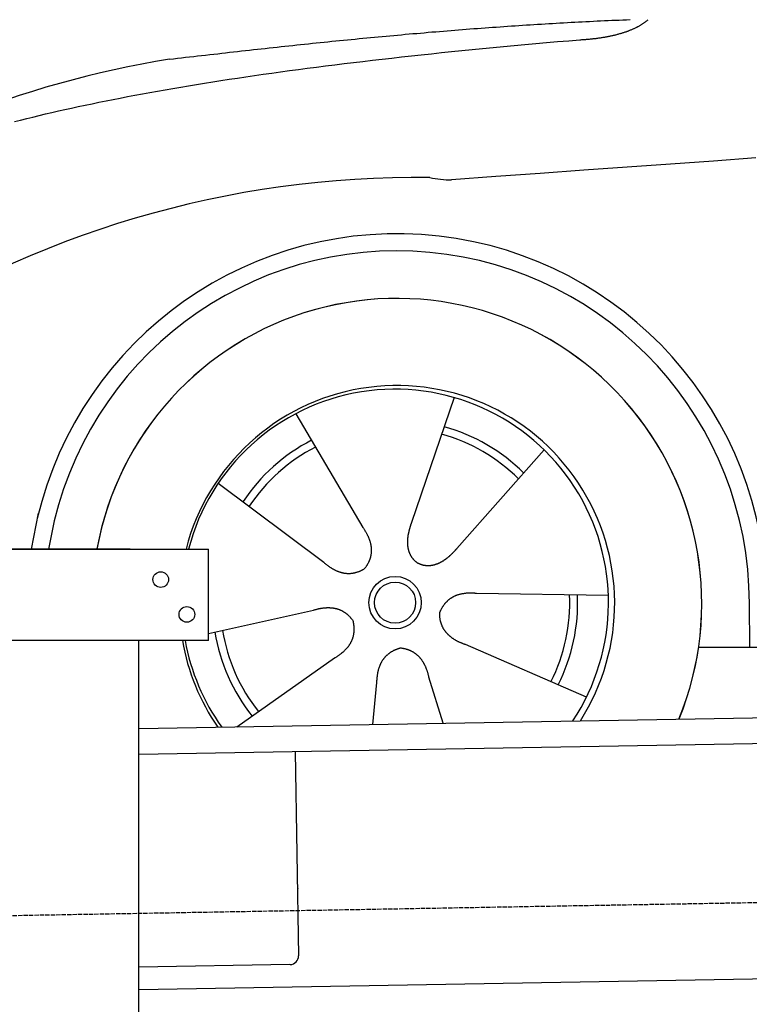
# Model space of a CAD drawing. Extents: x 1073 to 6773, y 6091 to 11516.
# Tile 42 of 65: x 1596 to 2434, y 9815 to 10946. Entities that reach past the tile are written whole.
import ezdxf

# ---------------------------------------------------------------- set-up
doc = ezdxf.new("R2010")
doc.units = 0
doc.linetypes.add('GEN3', pattern=[6.25, 5, -1.25])
doc.layers.get('0').update_dxf_attribs({"linetype": 'CONTINUOUS'})
for name, color, linetype in [('3', 6, 'GEN3'), ('BREAKTHROUGH', 1, 'CONTINUOUS'), ('CAR', 10, 'CONTINUOUS')]:
    doc.layers.add(name, color=color, linetype=linetype)

msp = doc.modelspace()

# ---------------------------------------------------------------- linework, layer by layer
for p, q in [((1072.8, 10338), (1812.8, 10338)), ((1722.8, 10338), (1482.8, 10338)), ((1722.8, 10338), (1732.8, 10338)), ((1732.8, 10338), (1812.8, 10338)), ((1812.8, 10233), (1812.8, 10338)), ((1812.8, 10233), (1072.8, 10233)), ((1732.8, 8013), (1732.8, 10233)), ((1732.8, 10132.1), (4384.6, 10178.4)), ((4381.6, 10148.3), (1732.8, 10102.1)), ((1912, 10105.2), (1916.1, 9871.2)), ((4146.4, 9874.2), (1732.8, 9832)), ((1906.2, 9861.1), (1732.8, 9858))]:
    msp.add_line(p, q)
for centre in [(1757.8, 10303), (1787.8, 10263)]:
    msp.add_circle(centre, 9)
msp.add_arc((1906.1, 9871.1), 10, 271, 1)
at = {"layer": '3'}
msp.add_line((1175.3, 9910.3), (6230.5, 9998.5), dxfattribs=at)
at = {"layer": 'BREAKTHROUGH'}
msp.add_line((1914.7, 9948.5), (1915.7, 9948), dxfattribs=at)
at = {"layer": 'CAR'}
for p, q in [((2094.7, 10511.9), (2045.7, 10368.6)), ((1912.8, 10493.3), (1989.8, 10362.9)), ((2197.9, 10451.9), (2097.6, 10338.5)), ((1823.9, 10413.7), (1945, 10322.9)), ((1609.5, 10338), (1617.3, 10379.2)), ((1631.5, 10351.2), (1629, 10338)), ((2271.7, 10284.7), (2120.3, 10287)), ((2433.5, 10275.9), (2433.6, 10225.5)), ((1812.8, 10241.1), (1933.2, 10267.9)), ((2246.6, 10168.1), (2107.7, 10228.4)), ((2375.4, 10225.5), (4369.3, 10226.6)), ((1845.2, 10134), (1957.4, 10213)), ((2001.5, 10136.8), (2006, 10184.8)), ((2082, 10138.2), (2065.8, 10190.8))]:
    msp.add_line(p, q, dxfattribs=at)
for points in [[(1768, 10900.2, 0), (1772.6, 10900.8, 0), (1777.2, 10901.3, 0), (1781.8, 10901.8, 0), (1786.4, 10902.4, 0), (1791, 10902.9, 0), (1795.7, 10903.5, 0), (1800.2, 10904, 0), (1804.8, 10904.5, 0), (1809.4, 10905, 0), (1814, 10905.6, 0), (1818.6, 10906.1, 0), (1823.2, 10906.6, 0), (1827.8, 10907.1, 0), (1832.3, 10907.7, 0), (1836.9, 10908.2, 0), (1841.5, 10908.7, 0), (1846, 10909.2, 0), (1850.6, 10909.7, 0), (1855.1, 10910.2, 0), (1859.7, 10910.7, 0), (1864.2, 10911.2, 0), (1868.8, 10911.7, 0), (1873.3, 10912.2, 0), (1877.8, 10912.7, 0), (1882.3, 10913.2, 0), (1886.9, 10913.7, 0), (1891.4, 10914.2, 0), (1895.9, 10914.7, 0), (1900.4, 10915.2, 0), (1904.9, 10915.7, 0), (1909.4, 10916.1, 0), (1913.9, 10916.6, 0), (1918.4, 10917.1, 0), (1922.9, 10917.6, 0), (1927.4, 10918, 0), (1931.9, 10918.5, 0), (1936.4, 10919, 0), (1940.9, 10919.4, 0), (1945.3, 10919.9, 0), (1949.8, 10920.3, 0), (1954.3, 10920.8, 0), (1958.7, 10921.2, 0), (1963.2, 10921.7, 0), (1967.7, 10922.1, 0), (1972.1, 10922.5, 0), (1976.6, 10923, 0), (1981, 10923.4, 0), (1985.5, 10923.9, 0), (1989.9, 10924.3, 0), (1994.3, 10924.7, 0), (1998.8, 10925.1, 0), (2003.2, 10925.5, 0), (2007.6, 10926, 0), (2012, 10926.4, 0), (2016.5, 10926.8, 0), (2020.9, 10927.2, 0), (2025.3, 10927.6, 0), (2029.7, 10928, 0), (2034.1, 10928.4, 0), (2038.5, 10928.8, 0), (2042.9, 10929.2, 0), (2047.3, 10929.6, 0), (2051.7, 10929.9, 0), (2056.1, 10930.3, 0), (2060.4, 10930.7, 0), (2064.8, 10931.1, 0), (2069.2, 10931.5, 0), (2073.6, 10931.8, 0), (2078, 10932.2, 0), (2082.3, 10932.5, 0), (2086.7, 10932.9, 0), (2091.1, 10933.3, 0), (2095.4, 10933.6, 0), (2099.8, 10934, 0), (2104.1, 10934.3, 0), (2108.5, 10934.6, 0), (2112.8, 10935, 0), (2117.2, 10935.3, 0), (2121.5, 10935.6, 0), (2125.8, 10936, 0), (2130.2, 10936.3, 0), (2134.5, 10936.6, 0), (2138.8, 10936.9, 0), (2143.1, 10937.2, 0), (2147.4, 10937.5, 0), (2151.8, 10937.8, 0), (2156.1, 10938.1, 0), (2160.4, 10938.4, 0), (2164.7, 10938.7, 0), (2169, 10939, 0), (2173.3, 10939.3, 0), (2177.6, 10939.6, 0), (2181.9, 10939.8, 0), (2186.2, 10940.1, 0), (2190.5, 10940.4, 0), (2194.8, 10940.6, 0), (2199.1, 10940.9, 0), (2203.3, 10941.2, 0), (2207.6, 10941.4, 0), (2211.9, 10941.7, 0), (2216.2, 10941.9, 0), (2220.4, 10942.1, 0), (2224.7, 10942.4, 0), (2228.9, 10942.6, 0), (2233.2, 10942.8, 0), (2237.5, 10943, 0), (2241.7, 10943.3, 0), (2246, 10943.5, 0), (2250.2, 10943.7, 0), (2254.5, 10943.9, 0), (2258.7, 10944.1, 0), (2262.9, 10944.3, 0), (2267.2, 10944.5, 0), (2271.4, 10944.7, 0), (2275.6, 10944.9, 0), (2279.9, 10945, 0), (2284.1, 10945.2, 0), (2288.3, 10945.4, 0), (2292.5, 10945.5, 0), (2296.8, 10945.7, 0)], [(2238.9, 10922.5, 0), (2240.1, 10922.6, 0), (2241.2, 10922.7, 0), (2242.3, 10922.8, 0), (2243.5, 10922.8, 0), (2244.6, 10922.9, 0), (2245.7, 10923, 0), (2246.8, 10923.1, 0), (2247.9, 10923.2, 0), (2249, 10923.3, 0), (2250.1, 10923.4, 0), (2251.2, 10923.5, 0), (2252.3, 10923.6, 0), (2253.4, 10923.7, 0), (2254.4, 10923.9, 0), (2255.5, 10924, 0), (2256.5, 10924.1, 0), (2257.6, 10924.2, 0), (2258.6, 10924.4, 0), (2259.6, 10924.5, 0), (2260.7, 10924.7, 0), (2261.7, 10924.8, 0), (2262.7, 10924.9, 0), (2263.7, 10925.1, 0), (2264.7, 10925.2, 0), (2265.7, 10925.4, 0), (2266.6, 10925.6, 0), (2267.6, 10925.7, 0), (2268.6, 10925.9, 0), (2269.5, 10926.1, 0), (2270.5, 10926.3, 0), (2271.4, 10926.4, 0), (2272.4, 10926.6, 0), (2273.3, 10926.8, 0), (2274.2, 10927, 0), (2275.1, 10927.2, 0), (2276, 10927.4, 0), (2276.9, 10927.6, 0), (2277.8, 10927.8, 0), (2278.7, 10928, 0), (2279.6, 10928.2, 0), (2280.5, 10928.4, 0), (2281.3, 10928.6, 0), (2282.2, 10928.9, 0), (2283.1, 10929.1, 0), (2283.9, 10929.3, 0), (2284.8, 10929.6, 0), (2285.6, 10929.8, 0), (2286.4, 10930, 0), (2287.2, 10930.3, 0), (2288, 10930.5, 0), (2288.8, 10930.8, 0), (2289.6, 10931, 0), (2290.4, 10931.3, 0), (2291.2, 10931.6, 0), (2292, 10931.8, 0), (2292.8, 10932.1, 0), (2293.5, 10932.4, 0), (2294.3, 10932.6, 0), (2295, 10932.9, 0), (2295.8, 10933.2, 0), (2296.5, 10933.5, 0), (2297.2, 10933.8, 0), (2297.9, 10934.1, 0), (2298.7, 10934.4, 0), (2299.4, 10934.7, 0), (2300.1, 10935, 0), (2300.8, 10935.3, 0), (2301.4, 10935.6, 0), (2302.1, 10935.9, 0), (2302.8, 10936.2, 0), (2303.5, 10936.6, 0), (2304.1, 10936.9, 0), (2304.8, 10937.2, 0), (2305.4, 10937.6, 0), (2306.1, 10937.9, 0), (2306.7, 10938.2, 0), (2307.3, 10938.6, 0), (2307.9, 10938.9, 0), (2308.5, 10939.3, 0), (2309.1, 10939.6, 0), (2309.7, 10940, 0), (2310.3, 10940.4, 0), (2310.9, 10940.7, 0), (2311.5, 10941.1, 0), (2312, 10941.5, 0), (2312.6, 10941.9, 0), (2313.2, 10942.2, 0), (2313.7, 10942.6, 0), (2314.2, 10943, 0), (2314.8, 10943.4, 0), (2315.3, 10943.8, 0), (2315.8, 10944.2, 0), (2316.3, 10944.6, 0), (2316.8, 10945, 0), (2317.3, 10945.4, 0)], [(1590.1, 10828.6, 0), (1597, 10830.4, 0), (1604, 10832.2, 0), (1611.1, 10833.9, 0), (1618.3, 10835.6, 0), (1625.6, 10837.4, 0), (1632.9, 10839.1, 0), (1640.4, 10840.8, 0), (1647.9, 10842.5, 0), (1655.5, 10844.2, 0), (1663.2, 10845.9, 0), (1671, 10847.5, 0), (1678.9, 10849.2, 0), (1686.9, 10850.8, 0), (1695, 10852.5, 0), (1703.2, 10854.1, 0), (1711.4, 10855.7, 0), (1719.8, 10857.3, 0), (1728.2, 10858.9, 0), (1736.7, 10860.5, 0), (1745.3, 10862.1, 0), (1754, 10863.6, 0), (1762.8, 10865.2, 0), (1771.7, 10866.7, 0), (1780.7, 10868.2, 0), (1789.8, 10869.7, 0), (1798.9, 10871.2, 0), (1808.2, 10872.7, 0), (1817.5, 10874.2, 0), (1826.9, 10875.7, 0), (1836.4, 10877.2, 0), (1846, 10878.6, 0), (1855.7, 10880, 0), (1865.5, 10881.5, 0), (1875.4, 10882.9, 0), (1885.4, 10884.3, 0), (1895.4, 10885.7, 0), (1905.6, 10887.1, 0), (1915.8, 10888.5, 0), (1926.1, 10889.8, 0), (1936.5, 10891.2, 0), (1947, 10892.5, 0), (1957.6, 10893.8, 0), (1968.3, 10895.2, 0), (1979.1, 10896.5, 0), (1990, 10897.8, 0), (2000.9, 10899.1, 0), (2012, 10900.3, 0), (2023.1, 10901.6, 0), (2034.3, 10902.9, 0), (2045.6, 10904.1, 0), (2057, 10905.3, 0), (2068.5, 10906.6, 0), (2080.1, 10907.8, 0), (2091.8, 10909, 0), (2103.6, 10910.2, 0), (2115.4, 10911.3, 0), (2127.4, 10912.5, 0), (2139.4, 10913.7, 0), (2151.5, 10914.8, 0), (2163.7, 10915.9, 0), (2176, 10917.1, 0), (2188.4, 10918.2, 0), (2200.9, 10919.3, 0), (2213.5, 10920.4, 0), (2226.2, 10921.5, 0), (2238.9, 10922.5, 0)], [(2441.2, 10786.9, 0), (2392.3, 10783.4, 0), (2343.1, 10779.9, 0), (2293.5, 10776.4, 0), (2243.6, 10772.8, 0), (2193.3, 10769.2, 0), (2142.7, 10765.5, 0), (2091.7, 10761.8, 0)], [(2045.7, 10368.6, 0), (2045.6, 10368.3, 0), (2045.5, 10368, 0), (2045.4, 10367.7, 0), (2045.3, 10367.3, 0), (2045.2, 10367, 0), (2045.1, 10366.7, 0), (2045, 10366.4, 0), (2044.8, 10366.1, 0), (2044.7, 10365.7, 0), (2044.6, 10365.4, 0), (2044.5, 10365.1, 0), (2044.4, 10364.8, 0), (2044.3, 10364.4, 0), (2044.2, 10364.1, 0), (2044.1, 10363.8, 0), (2044, 10363.5, 0), (2043.9, 10363.1, 0), (2043.8, 10362.8, 0), (2043.7, 10362.5, 0), (2043.7, 10362.1, 0), (2043.5, 10361.8, 0), (2043.5, 10361.5, 0), (2043.4, 10361.2, 0), (2043.3, 10360.8, 0), (2043.2, 10360.5, 0), (2043.1, 10360.2, 0), (2043, 10359.8, 0), (2042.9, 10359.5, 0), (2042.8, 10359.2, 0), (2042.8, 10358.8, 0), (2042.7, 10358.5, 0), (2042.6, 10358.2, 0), (2042.5, 10357.8, 0), (2042.5, 10357.5, 0), (2042.4, 10357.2, 0), (2042.3, 10356.8, 0), (2042.2, 10356.5, 0), (2042.2, 10356.2, 0), (2042.1, 10355.8, 0), (2042, 10355.5, 0), (2042, 10355.2, 0), (2041.9, 10354.8, 0), (2041.9, 10354.5, 0), (2041.8, 10354.2, 0), (2041.7, 10353.8, 0), (2041.7, 10353.5, 0), (2041.6, 10353.2, 0), (2041.6, 10352.8, 0), (2041.5, 10352.5, 0), (2041.5, 10352.1, 0), (2041.5, 10351.8, 0), (2041.4, 10351.5, 0), (2041.4, 10351.1, 0), (2041.3, 10350.8, 0), (2041.3, 10350.5, 0), (2041.3, 10350.1, 0), (2041.2, 10349.8, 0), (2041.2, 10349.5, 0), (2041.2, 10349.1, 0), (2041.2, 10348.8, 0), (2041.2, 10348.5, 0), (2041.1, 10348.1, 0), (2041.1, 10347.8, 0), (2041.1, 10347.5, 0), (2041.1, 10347.1, 0), (2041.1, 10346.8, 0), (2041.1, 10346.5, 0), (2041.1, 10346.2, 0), (2041.1, 10345.8, 0), (2041.1, 10345.5, 0), (2041.1, 10345.2, 0), (2041.1, 10344.8, 0), (2041.1, 10344.5, 0), (2041.1, 10344.2, 0), (2041.1, 10343.9, 0), (2041.2, 10343.5, 0), (2041.2, 10343.2, 0), (2041.2, 10342.9, 0), (2041.2, 10342.6, 0), (2041.2, 10342.2, 0), (2041.3, 10341.9, 0), (2041.3, 10341.6, 0), (2041.3, 10341.3, 0), (2041.4, 10341, 0), (2041.4, 10340.6, 0), (2041.5, 10340.3, 0), (2041.5, 10340, 0), (2041.6, 10339.7, 0), (2041.6, 10339.4, 0), (2041.7, 10339.1, 0), (2041.8, 10338.8, 0), (2041.8, 10338.5, 0), (2041.9, 10338.1, 0), (2042, 10337.8, 0), (2042, 10337.5, 0), (2042.1, 10337.2, 0), (2042.2, 10336.9, 0), (2042.3, 10336.6, 0), (2042.3, 10336.3, 0), (2042.4, 10336, 0), (2042.5, 10335.7, 0), (2042.6, 10335.4, 0), (2042.7, 10335.1, 0), (2042.8, 10334.8, 0), (2042.9, 10334.5, 0), (2043, 10334.2, 0), (2043.2, 10333.9, 0), (2043.3, 10333.7, 0), (2043.4, 10333.4, 0), (2043.5, 10333.1, 0), (2043.6, 10332.8, 0), (2043.7, 10332.5, 0), (2043.9, 10332.2, 0), (2044, 10332, 0), (2044.1, 10331.7, 0), (2044.3, 10331.4, 0), (2044.4, 10331.1, 0), (2044.6, 10330.9, 0), (2044.7, 10330.6, 0), (2044.9, 10330.3, 0), (2045, 10330.1, 0), (2045.2, 10329.8, 0), (2045.3, 10329.5, 0), (2045.5, 10329.3, 0), (2045.7, 10329, 0), (2045.8, 10328.8, 0), (2046, 10328.5, 0), (2046.2, 10328.3, 0), (2046.4, 10328, 0), (2046.5, 10327.8, 0), (2046.7, 10327.5, 0), (2046.9, 10327.3, 0), (2047.1, 10327, 0), (2047.3, 10326.8, 0), (2047.5, 10326.6, 0), (2047.7, 10326.3, 0), (2047.9, 10326.1, 0), (2048.1, 10325.9, 0), (2048.3, 10325.7, 0), (2048.6, 10325.4, 0), (2048.8, 10325.2, 0), (2049, 10325, 0), (2049.2, 10324.8, 0), (2049.4, 10324.6, 0), (2049.7, 10324.4, 0), (2049.9, 10324.2, 0), (2050.1, 10324, 0), (2050.4, 10323.8, 0), (2050.6, 10323.6, 0), (2050.9, 10323.4, 0), (2051.1, 10323.2, 0), (2051.4, 10323, 0), (2051.6, 10322.9, 0), (2051.9, 10322.7, 0), (2052.1, 10322.5, 0), (2052.4, 10322.3, 0), (2052.7, 10322.2, 0), (2052.9, 10322, 0), (2053.2, 10321.8, 0)], [(1989.8, 10362.9, 0), (1990.2, 10362.4, 0), (1990.5, 10361.8, 0), (1990.9, 10361.3, 0), (1991.3, 10360.7, 0), (1991.6, 10360.2, 0), (1992, 10359.6, 0), (1992.3, 10359.1, 0), (1992.6, 10358.6, 0), (1993, 10358, 0), (1993.3, 10357.5, 0), (1993.6, 10356.9, 0), (1993.9, 10356.4, 0), (1994.2, 10355.9, 0), (1994.5, 10355.3, 0), (1994.7, 10354.8, 0), (1995, 10354.3, 0), (1995.3, 10353.7, 0), (1995.5, 10353.2, 0), (1995.8, 10352.7, 0), (1996, 10352.1, 0), (1996.2, 10351.6, 0), (1996.5, 10351.1, 0), (1996.7, 10350.6, 0), (1996.9, 10350, 0), (1997.1, 10349.5, 0), (1997.3, 10349, 0), (1997.5, 10348.5, 0), (1997.6, 10348, 0), (1997.8, 10347.4, 0), (1998, 10346.9, 0), (1998.1, 10346.4, 0), (1998.3, 10345.9, 0), (1998.4, 10345.4, 0), (1998.5, 10344.9, 0), (1998.7, 10344.4, 0), (1998.8, 10343.8, 0), (1998.9, 10343.3, 0), (1999, 10342.8, 0), (1999.1, 10342.3, 0), (1999.2, 10341.8, 0), (1999.2, 10341.3, 0), (1999.3, 10340.8, 0), (1999.4, 10340.3, 0), (1999.4, 10339.8, 0), (1999.5, 10339.3, 0), (1999.5, 10338.8, 0), (1999.5, 10338.3, 0), (1999.5, 10337.8, 0), (1999.6, 10337.3, 0), (1999.6, 10336.8, 0), (1999.6, 10336.3, 0), (1999.6, 10335.8, 0), (1999.5, 10335.3, 0), (1999.5, 10334.8, 0), (1999.5, 10334.3, 0), (1999.4, 10333.8, 0), (1999.4, 10333.4, 0), (1999.3, 10332.9, 0), (1999.3, 10332.4, 0), (1999.2, 10331.9, 0), (1999.1, 10331.4, 0), (1999, 10330.9, 0), (1999, 10330.4, 0), (1998.8, 10330, 0), (1998.7, 10329.5, 0), (1998.6, 10329, 0), (1998.5, 10328.5, 0), (1998.4, 10328, 0), (1998.2, 10327.6, 0), (1998.1, 10327.1, 0), (1997.9, 10326.6, 0), (1997.8, 10326.1, 0), (1997.6, 10325.7, 0), (1997.4, 10325.2, 0), (1997.2, 10324.7, 0), (1997, 10324.3, 0), (1996.8, 10323.8, 0), (1996.6, 10323.3, 0), (1996.4, 10322.9, 0), (1996.2, 10322.4, 0), (1995.9, 10321.9, 0), (1995.7, 10321.5, 0), (1995.5, 10321, 0), (1995.2, 10320.6, 0), (1994.9, 10320.1, 0), (1994.7, 10319.6, 0), (1994.4, 10319.2, 0), (1994.1, 10318.7, 0), (1993.8, 10318.3, 0), (1993.5, 10317.8, 0), (1993.2, 10317.4, 0), (1992.9, 10316.9, 0), (1992.5, 10316.5, 0), (1992.2, 10316, 0), (1991.9, 10315.6, 0)], [(2097.6, 10338.5, 0), (2097.4, 10338.2, 0), (2097.2, 10338, 0), (2096.9, 10337.7, 0), (2096.7, 10337.5, 0), (2096.5, 10337.2, 0), (2096.2, 10336.9, 0), (2096, 10336.7, 0), (2095.8, 10336.4, 0), (2095.6, 10336.2, 0), (2095.3, 10335.9, 0), (2095.1, 10335.7, 0), (2094.9, 10335.4, 0), (2094.6, 10335.2, 0), (2094.4, 10334.9, 0), (2094.2, 10334.7, 0), (2093.9, 10334.5, 0), (2093.7, 10334.2, 0), (2093.5, 10334, 0), (2093.2, 10333.7, 0), (2093, 10333.5, 0), (2092.7, 10333.2, 0), (2092.5, 10333, 0), (2092.3, 10332.7, 0), (2092, 10332.5, 0), (2091.8, 10332.3, 0), (2091.5, 10332, 0), (2091.3, 10331.8, 0), (2091, 10331.5, 0), (2090.8, 10331.3, 0), (2090.5, 10331.1, 0), (2090.3, 10330.8, 0), (2090, 10330.6, 0), (2089.8, 10330.4, 0), (2089.5, 10330.1, 0), (2089.3, 10329.9, 0), (2089, 10329.7, 0), (2088.8, 10329.5, 0), (2088.5, 10329.2, 0), (2088.2, 10329, 0), (2088, 10328.8, 0), (2087.7, 10328.6, 0), (2087.5, 10328.3, 0), (2087.2, 10328.1, 0), (2086.9, 10327.9, 0), (2086.7, 10327.7, 0), (2086.4, 10327.5, 0), (2086.2, 10327.3, 0), (2085.9, 10327.1, 0), (2085.6, 10326.9, 0), (2085.3, 10326.7, 0), (2085.1, 10326.4, 0), (2084.8, 10326.2, 0), (2084.5, 10326, 0), (2084.3, 10325.9, 0), (2084, 10325.7, 0), (2083.7, 10325.5, 0), (2083.4, 10325.3, 0), (2083.2, 10325.1, 0), (2082.9, 10324.9, 0), (2082.6, 10324.7, 0), (2082.3, 10324.5, 0), (2082.1, 10324.3, 0), (2081.8, 10324.2, 0), (2081.5, 10324, 0), (2081.2, 10323.8, 0), (2080.9, 10323.7, 0), (2080.7, 10323.5, 0), (2080.4, 10323.3, 0), (2080.1, 10323.2, 0), (2079.8, 10323, 0), (2079.5, 10322.8, 0), (2079.2, 10322.7, 0), (2078.9, 10322.5, 0), (2078.6, 10322.4, 0), (2078.3, 10322.2, 0), (2078.1, 10322.1, 0), (2077.8, 10321.9, 0), (2077.5, 10321.8, 0), (2077.2, 10321.7, 0), (2076.9, 10321.5, 0), (2076.6, 10321.4, 0), (2076.3, 10321.3, 0), (2076, 10321.1, 0), (2075.7, 10321, 0), (2075.4, 10320.9, 0), (2075.1, 10320.8, 0), (2074.8, 10320.7, 0), (2074.5, 10320.6, 0), (2074.2, 10320.5, 0), (2073.9, 10320.4, 0), (2073.6, 10320.3, 0), (2073.3, 10320.2, 0), (2073, 10320.1, 0), (2072.7, 10320, 0), (2072.4, 10319.9, 0), (2072.1, 10319.8, 0), (2071.8, 10319.7, 0), (2071.5, 10319.6, 0), (2071.2, 10319.6, 0), (2070.9, 10319.5, 0), (2070.6, 10319.4, 0), (2070.2, 10319.4, 0), (2069.9, 10319.3, 0), (2069.6, 10319.2, 0), (2069.3, 10319.2, 0), (2069, 10319.1, 0), (2068.7, 10319.1, 0), (2068.4, 10319, 0), (2068.1, 10319, 0), (2067.8, 10319, 0), (2067.5, 10318.9, 0), (2067.2, 10318.9, 0), (2066.9, 10318.9, 0), (2066.6, 10318.8, 0), (2066.3, 10318.8, 0), (2066, 10318.8, 0), (2065.7, 10318.8, 0), (2065.3, 10318.8, 0), (2065, 10318.8, 0), (2064.7, 10318.8, 0), (2064.4, 10318.8, 0), (2064.1, 10318.8, 0), (2063.8, 10318.8, 0), (2063.5, 10318.8, 0), (2063.2, 10318.8, 0), (2062.9, 10318.8, 0), (2062.6, 10318.9, 0), (2062.3, 10318.9, 0), (2062, 10318.9, 0), (2061.7, 10319, 0), (2061.4, 10319, 0), (2061.1, 10319.1, 0), (2060.8, 10319.1, 0), (2060.5, 10319.2, 0), (2060.2, 10319.2, 0), (2059.9, 10319.3, 0), (2059.6, 10319.3, 0), (2059.3, 10319.4, 0), (2059, 10319.5, 0), (2058.7, 10319.6, 0), (2058.4, 10319.6, 0), (2058.1, 10319.7, 0), (2057.8, 10319.8, 0), (2057.5, 10319.9, 0), (2057.2, 10320, 0), (2056.9, 10320.1, 0), (2056.6, 10320.2, 0), (2056.3, 10320.3, 0), (2056, 10320.4, 0), (2055.7, 10320.6, 0), (2055.5, 10320.7, 0), (2055.2, 10320.8, 0), (2054.9, 10321, 0), (2054.6, 10321.1, 0), (2054.3, 10321.2, 0), (2054.1, 10321.4, 0), (2053.8, 10321.5, 0), (2053.5, 10321.7, 0), (2053.2, 10321.8, 0)], [(1945, 10322.9, 0), (1945.5, 10322.4, 0), (1946, 10322, 0), (1946.5, 10321.6, 0), (1947, 10321.2, 0), (1947.5, 10320.7, 0), (1948, 10320.3, 0), (1948.5, 10319.9, 0), (1949, 10319.6, 0), (1949.5, 10319.2, 0), (1950.1, 10318.8, 0), (1950.6, 10318.4, 0), (1951.1, 10318.1, 0), (1951.6, 10317.7, 0), (1952.1, 10317.4, 0), (1952.6, 10317, 0), (1953, 10316.7, 0), (1953.5, 10316.4, 0), (1954, 10316.1, 0), (1954.5, 10315.8, 0), (1955, 10315.5, 0), (1955.5, 10315.2, 0), (1956, 10314.9, 0), (1956.5, 10314.6, 0), (1957, 10314.4, 0), (1957.5, 10314.1, 0), (1958, 10313.9, 0), (1958.5, 10313.6, 0), (1959, 10313.4, 0), (1959.5, 10313.2, 0), (1960, 10313, 0), (1960.5, 10312.8, 0), (1961, 10312.6, 0), (1961.5, 10312.4, 0), (1962, 10312.2, 0), (1962.5, 10312, 0), (1963, 10311.8, 0), (1963.5, 10311.7, 0), (1964, 10311.5, 0), (1964.5, 10311.4, 0), (1965, 10311.2, 0), (1965.5, 10311.1, 0), (1966, 10311, 0), (1966.5, 10310.8, 0), (1967, 10310.7, 0), (1967.5, 10310.6, 0), (1967.9, 10310.5, 0), (1968.4, 10310.5, 0), (1968.9, 10310.4, 0), (1969.4, 10310.3, 0), (1969.9, 10310.3, 0), (1970.4, 10310.2, 0), (1970.9, 10310.2, 0), (1971.4, 10310.1, 0), (1971.9, 10310.1, 0), (1972.4, 10310.1, 0), (1972.9, 10310, 0), (1973.3, 10310, 0), (1973.8, 10310, 0), (1974.3, 10310.1, 0), (1974.8, 10310.1, 0), (1975.3, 10310.1, 0), (1975.8, 10310.1, 0), (1976.3, 10310.2, 0), (1976.8, 10310.2, 0), (1977.3, 10310.3, 0), (1977.8, 10310.3, 0), (1978.2, 10310.4, 0), (1978.7, 10310.5, 0), (1979.2, 10310.6, 0), (1979.7, 10310.7, 0), (1980.2, 10310.8, 0), (1980.7, 10310.9, 0), (1981.2, 10311, 0), (1981.7, 10311.1, 0), (1982.2, 10311.3, 0), (1982.7, 10311.4, 0), (1983.1, 10311.5, 0), (1983.6, 10311.7, 0), (1984.1, 10311.9, 0), (1984.6, 10312, 0), (1985.1, 10312.2, 0), (1985.6, 10312.4, 0), (1986, 10312.6, 0), (1986.5, 10312.8, 0), (1987, 10313, 0), (1987.5, 10313.2, 0), (1988, 10313.5, 0), (1988.5, 10313.7, 0), (1989, 10313.9, 0), (1989.4, 10314.2, 0), (1989.9, 10314.5, 0), (1990.4, 10314.7, 0), (1990.9, 10315, 0), (1991.4, 10315.3, 0), (1991.9, 10315.6, 0)], [(2120.3, 10287, 0), (2119.6, 10287.1, 0), (2119, 10287.1, 0), (2118.3, 10287.2, 0), (2117.7, 10287.2, 0), (2117, 10287.3, 0), (2116.4, 10287.3, 0), (2115.7, 10287.3, 0), (2115.1, 10287.4, 0), (2114.5, 10287.4, 0), (2113.8, 10287.4, 0), (2113.2, 10287.4, 0), (2112.6, 10287.4, 0), (2112, 10287.4, 0), (2111.4, 10287.4, 0), (2110.8, 10287.3, 0), (2110.2, 10287.3, 0), (2109.6, 10287.3, 0), (2109, 10287.2, 0), (2108.4, 10287.2, 0), (2107.9, 10287.1, 0), (2107.3, 10287.1, 0), (2106.7, 10287, 0), (2106.2, 10286.9, 0), (2105.6, 10286.8, 0), (2105.1, 10286.8, 0), (2104.5, 10286.7, 0), (2104, 10286.6, 0), (2103.4, 10286.5, 0), (2102.9, 10286.4, 0), (2102.4, 10286.2, 0), (2101.8, 10286.1, 0), (2101.3, 10286, 0), (2100.8, 10285.9, 0), (2100.3, 10285.7, 0), (2099.8, 10285.6, 0), (2099.3, 10285.4, 0), (2098.8, 10285.3, 0), (2098.3, 10285.1, 0), (2097.8, 10284.9, 0), (2097.3, 10284.7, 0), (2096.8, 10284.6, 0), (2096.4, 10284.4, 0), (2095.9, 10284.2, 0), (2095.4, 10284, 0), (2095, 10283.8, 0), (2094.5, 10283.5, 0), (2094.1, 10283.3, 0), (2093.6, 10283.1, 0), (2093.2, 10282.9, 0), (2092.8, 10282.6, 0), (2092.3, 10282.4, 0), (2091.9, 10282.1, 0), (2091.5, 10281.9, 0), (2091.1, 10281.6, 0), (2090.7, 10281.3, 0), (2090.3, 10281.1, 0), (2089.9, 10280.8, 0), (2089.5, 10280.5, 0), (2089.1, 10280.2, 0), (2088.7, 10279.9, 0), (2088.3, 10279.6, 0), (2087.9, 10279.3, 0), (2087.6, 10278.9, 0), (2087.2, 10278.6, 0), (2086.8, 10278.3, 0), (2086.5, 10277.9, 0), (2086.1, 10277.6, 0), (2085.8, 10277.2, 0), (2085.4, 10276.9, 0), (2085.1, 10276.5, 0), (2084.7, 10276.2, 0), (2084.4, 10275.8, 0), (2084.1, 10275.4, 0), (2083.8, 10275, 0), (2083.4, 10274.6, 0), (2083.1, 10274.2, 0), (2082.8, 10273.8, 0), (2082.5, 10273.4, 0), (2082.2, 10273, 0), (2081.9, 10272.5, 0), (2081.7, 10272.1, 0), (2081.4, 10271.7, 0), (2081.1, 10271.2, 0), (2080.8, 10270.8, 0), (2080.6, 10270.3, 0), (2080.3, 10269.9, 0), (2080, 10269.4, 0), (2079.8, 10268.9, 0), (2079.5, 10268.4, 0), (2079.3, 10267.9, 0), (2079, 10267.5, 0), (2078.8, 10267, 0), (2078.6, 10266.5, 0), (2078.3, 10265.9, 0), (2078.1, 10265.4, 0)], [(1933.2, 10267.9, 0), (1933.8, 10268.1, 0), (1934.5, 10268.3, 0), (1935.1, 10268.5, 0), (1935.7, 10268.7, 0), (1936.4, 10268.8, 0), (1937, 10269, 0), (1937.6, 10269.1, 0), (1938.2, 10269.3, 0), (1938.8, 10269.4, 0), (1939.4, 10269.6, 0), (1940, 10269.7, 0), (1940.7, 10269.8, 0), (1941.2, 10269.9, 0), (1941.8, 10270, 0), (1942.4, 10270.1, 0), (1943, 10270.2, 0), (1943.6, 10270.3, 0), (1944.2, 10270.4, 0), (1944.8, 10270.5, 0), (1945.3, 10270.5, 0), (1945.9, 10270.6, 0), (1946.5, 10270.6, 0), (1947.1, 10270.7, 0), (1947.6, 10270.7, 0), (1948.2, 10270.7, 0), (1948.7, 10270.8, 0), (1949.3, 10270.8, 0), (1949.8, 10270.8, 0), (1950.4, 10270.8, 0), (1950.9, 10270.8, 0), (1951.5, 10270.8, 0), (1952, 10270.7, 0), (1952.5, 10270.7, 0), (1953.1, 10270.7, 0), (1953.6, 10270.6, 0), (1954.1, 10270.6, 0), (1954.6, 10270.5, 0), (1955.1, 10270.5, 0), (1955.7, 10270.4, 0), (1956.2, 10270.3, 0), (1956.7, 10270.2, 0), (1957.2, 10270.1, 0), (1957.7, 10270.1, 0), (1958.2, 10269.9, 0), (1958.7, 10269.8, 0), (1959.1, 10269.7, 0), (1959.6, 10269.6, 0), (1960.1, 10269.5, 0), (1960.6, 10269.3, 0), (1961, 10269.2, 0), (1961.5, 10269, 0), (1962, 10268.9, 0), (1962.5, 10268.7, 0), (1962.9, 10268.5, 0), (1963.4, 10268.3, 0), (1963.8, 10268.1, 0), (1964.3, 10267.9, 0), (1964.7, 10267.7, 0), (1965.2, 10267.5, 0), (1965.6, 10267.3, 0), (1966, 10267.1, 0), (1966.5, 10266.9, 0), (1966.9, 10266.6, 0), (1967.3, 10266.4, 0), (1967.8, 10266.1, 0), (1968.2, 10265.9, 0), (1968.6, 10265.6, 0), (1969, 10265.3, 0), (1969.4, 10265, 0), (1969.8, 10264.8, 0), (1970.2, 10264.5, 0), (1970.6, 10264.2, 0), (1971, 10263.8, 0), (1971.4, 10263.5, 0), (1971.8, 10263.2, 0), (1972.2, 10262.9, 0), (1972.6, 10262.5, 0), (1972.9, 10262.2, 0), (1973.3, 10261.8, 0), (1973.7, 10261.5, 0), (1974.1, 10261.1, 0), (1974.4, 10260.8, 0), (1974.8, 10260.4, 0), (1975.2, 10260, 0), (1975.5, 10259.6, 0), (1975.8, 10259.2, 0), (1976.2, 10258.8, 0), (1976.5, 10258.4, 0), (1976.9, 10258, 0), (1977.2, 10257.5, 0), (1977.6, 10257.1, 0), (1977.9, 10256.7, 0), (1978.2, 10256.2, 0), (1978.5, 10255.7, 0), (1978.9, 10255.3, 0)], [(2107.7, 10228.4, 0), (2107, 10228.6, 0), (2106.4, 10228.8, 0), (2105.8, 10229, 0), (2105.2, 10229.2, 0), (2104.6, 10229.5, 0), (2104, 10229.7, 0), (2103.4, 10229.9, 0), (2102.8, 10230.2, 0), (2102.2, 10230.4, 0), (2101.6, 10230.7, 0), (2101.1, 10230.9, 0), (2100.5, 10231.2, 0), (2099.9, 10231.5, 0), (2099.4, 10231.7, 0), (2098.9, 10232, 0), (2098.3, 10232.3, 0), (2097.8, 10232.5, 0), (2097.3, 10232.8, 0), (2096.8, 10233.1, 0), (2096.3, 10233.4, 0), (2095.8, 10233.7, 0), (2095.3, 10234, 0), (2094.8, 10234.3, 0), (2094.3, 10234.6, 0), (2093.9, 10234.9, 0), (2093.4, 10235.2, 0), (2092.9, 10235.5, 0), (2092.5, 10235.8, 0), (2092.1, 10236.1, 0), (2091.6, 10236.5, 0), (2091.2, 10236.8, 0), (2090.8, 10237.1, 0), (2090.4, 10237.5, 0), (2090, 10237.8, 0), (2089.6, 10238.1, 0), (2089.2, 10238.5, 0), (2088.8, 10238.8, 0), (2088.4, 10239.2, 0), (2088, 10239.5, 0), (2087.7, 10239.9, 0), (2087.3, 10240.3, 0), (2086.9, 10240.6, 0), (2086.6, 10241, 0), (2086.3, 10241.4, 0), (2085.9, 10241.8, 0), (2085.6, 10242.1, 0), (2085.3, 10242.5, 0), (2085, 10242.9, 0), (2084.7, 10243.3, 0), (2084.4, 10243.7, 0), (2084.1, 10244.1, 0), (2083.8, 10244.5, 0), (2083.5, 10244.9, 0), (2083.3, 10245.3, 0), (2083, 10245.8, 0), (2082.7, 10246.2, 0), (2082.5, 10246.6, 0), (2082.2, 10247, 0), (2082, 10247.5, 0), (2081.8, 10247.9, 0), (2081.6, 10248.3, 0), (2081.3, 10248.8, 0), (2081.1, 10249.2, 0), (2080.9, 10249.7, 0), (2080.8, 10250.1, 0), (2080.6, 10250.6, 0), (2080.4, 10251, 0), (2080.2, 10251.5, 0), (2080, 10252, 0), (2079.9, 10252.4, 0), (2079.7, 10252.9, 0), (2079.6, 10253.4, 0), (2079.4, 10253.9, 0), (2079.3, 10254.4, 0), (2079.2, 10254.9, 0), (2079.1, 10255.3, 0), (2079, 10255.8, 0), (2078.8, 10256.3, 0), (2078.8, 10256.8, 0), (2078.7, 10257.4, 0), (2078.6, 10257.9, 0), (2078.5, 10258.4, 0), (2078.4, 10258.9, 0), (2078.4, 10259.4, 0), (2078.3, 10260, 0), (2078.3, 10260.5, 0), (2078.2, 10261, 0), (2078.2, 10261.6, 0), (2078.2, 10262.1, 0), (2078.1, 10262.6, 0), (2078.1, 10263.2, 0), (2078.1, 10263.7, 0), (2078.1, 10264.3, 0), (2078.1, 10264.9, 0), (2078.1, 10265.4, 0)], [(1957.4, 10213, 0), (1958, 10213.4, 0), (1958.6, 10213.7, 0), (1959.2, 10214, 0), (1959.7, 10214.4, 0), (1960.2, 10214.7, 0), (1960.8, 10215.1, 0), (1961.3, 10215.4, 0), (1961.8, 10215.8, 0), (1962.4, 10216.2, 0), (1962.9, 10216.5, 0), (1963.4, 10216.9, 0), (1963.9, 10217.2, 0), (1964.4, 10217.6, 0), (1964.8, 10218, 0), (1965.3, 10218.4, 0), (1965.8, 10218.7, 0), (1966.2, 10219.1, 0), (1966.7, 10219.5, 0), (1967.1, 10219.9, 0), (1967.6, 10220.2, 0), (1968, 10220.6, 0), (1968.4, 10221, 0), (1968.8, 10221.4, 0), (1969.2, 10221.8, 0), (1969.6, 10222.2, 0), (1970, 10222.6, 0), (1970.4, 10223, 0), (1970.8, 10223.4, 0), (1971.1, 10223.8, 0), (1971.5, 10224.2, 0), (1971.8, 10224.6, 0), (1972.2, 10225, 0), (1972.5, 10225.4, 0), (1972.9, 10225.8, 0), (1973.2, 10226.3, 0), (1973.5, 10226.7, 0), (1973.8, 10227.1, 0), (1974.1, 10227.5, 0), (1974.4, 10227.9, 0), (1974.7, 10228.4, 0), (1975, 10228.8, 0), (1975.2, 10229.2, 0), (1975.5, 10229.7, 0), (1975.8, 10230.1, 0), (1976, 10230.5, 0), (1976.2, 10231, 0), (1976.5, 10231.4, 0), (1976.7, 10231.9, 0), (1976.9, 10232.3, 0), (1977.1, 10232.8, 0), (1977.3, 10233.2, 0), (1977.5, 10233.7, 0), (1977.7, 10234.1, 0), (1977.9, 10234.6, 0), (1978.1, 10235, 0), (1978.2, 10235.5, 0), (1978.4, 10236, 0), (1978.5, 10236.4, 0), (1978.7, 10236.9, 0), (1978.8, 10237.4, 0), (1979, 10237.9, 0), (1979.1, 10238.3, 0), (1979.2, 10238.8, 0), (1979.3, 10239.3, 0), (1979.4, 10239.8, 0), (1979.5, 10240.3, 0), (1979.6, 10240.7, 0), (1979.6, 10241.2, 0), (1979.7, 10241.7, 0), (1979.8, 10242.2, 0), (1979.8, 10242.7, 0), (1979.9, 10243.2, 0), (1979.9, 10243.7, 0), (1979.9, 10244.2, 0), (1980, 10244.7, 0), (1980, 10245.2, 0), (1980, 10245.7, 0), (1980, 10246.2, 0), (1980, 10246.8, 0), (1980, 10247.3, 0), (1980, 10247.8, 0), (1979.9, 10248.3, 0), (1979.9, 10248.8, 0), (1979.8, 10249.4, 0), (1979.8, 10249.9, 0), (1979.7, 10250.4, 0), (1979.7, 10251, 0), (1979.6, 10251.5, 0), (1979.5, 10252, 0), (1979.4, 10252.6, 0), (1979.3, 10253.1, 0), (1979.2, 10253.6, 0), (1979.1, 10254.2, 0), (1979, 10254.7, 0), (1978.9, 10255.3, 0)], [(2006, 10184.8, 0), (2006.1, 10185.4, 0), (2006.1, 10186.1, 0), (2006.1, 10186.7, 0), (2006.1, 10187.4, 0), (2006.2, 10188, 0), (2006.2, 10188.7, 0), (2006.2, 10189.3, 0), (2006.3, 10190, 0), (2006.3, 10190.6, 0), (2006.4, 10191.2, 0), (2006.5, 10191.8, 0), (2006.5, 10192.4, 0), (2006.6, 10193, 0), (2006.7, 10193.6, 0), (2006.8, 10194.2, 0), (2006.9, 10194.8, 0), (2007, 10195.4, 0), (2007.1, 10196, 0), (2007.2, 10196.6, 0), (2007.3, 10197.1, 0), (2007.5, 10197.7, 0), (2007.6, 10198.2, 0), (2007.7, 10198.8, 0), (2007.8, 10199.3, 0), (2008, 10199.9, 0), (2008.2, 10200.4, 0), (2008.3, 10201, 0), (2008.5, 10201.5, 0), (2008.6, 10202, 0), (2008.8, 10202.5, 0), (2009, 10203, 0), (2009.2, 10203.5, 0), (2009.4, 10204, 0), (2009.6, 10204.5, 0), (2009.8, 10205, 0), (2010, 10205.5, 0), (2010.2, 10206, 0), (2010.4, 10206.4, 0), (2010.6, 10206.9, 0), (2010.9, 10207.3, 0), (2011.1, 10207.8, 0), (2011.3, 10208.2, 0), (2011.6, 10208.7, 0), (2011.8, 10209.1, 0), (2012.1, 10209.6, 0), (2012.4, 10210, 0), (2012.6, 10210.4, 0), (2012.9, 10210.8, 0), (2013.2, 10211.2, 0), (2013.5, 10211.6, 0), (2013.8, 10212, 0), (2014.1, 10212.4, 0), (2014.4, 10212.8, 0), (2014.7, 10213.2, 0), (2015, 10213.6, 0), (2015.3, 10214, 0), (2015.6, 10214.3, 0), (2016, 10214.7, 0), (2016.3, 10215, 0), (2016.6, 10215.4, 0), (2017, 10215.7, 0), (2017.3, 10216.1, 0), (2017.7, 10216.4, 0), (2018.1, 10216.8, 0), (2018.4, 10217.1, 0), (2018.8, 10217.4, 0), (2019.2, 10217.7, 0), (2019.6, 10218, 0), (2020, 10218.3, 0), (2020.4, 10218.6, 0), (2020.8, 10218.9, 0), (2021.2, 10219.2, 0), (2021.6, 10219.5, 0), (2022, 10219.7, 0), (2022.5, 10220, 0), (2022.9, 10220.3, 0), (2023.3, 10220.5, 0), (2023.8, 10220.8, 0), (2024.2, 10221, 0), (2024.7, 10221.3, 0), (2025.1, 10221.5, 0), (2025.6, 10221.8, 0), (2026.1, 10222, 0), (2026.5, 10222.2, 0), (2027, 10222.4, 0), (2027.5, 10222.6, 0), (2028, 10222.8, 0), (2028.5, 10223, 0), (2029, 10223.2, 0), (2029.5, 10223.4, 0), (2030, 10223.6, 0), (2030.6, 10223.8, 0), (2031.1, 10224, 0), (2031.6, 10224.1, 0), (2032.2, 10224.3, 0)], [(2065.8, 10190.8, 0), (2065.6, 10191.5, 0), (2065.5, 10192.2, 0), (2065.3, 10192.8, 0), (2065.2, 10193.4, 0), (2065, 10194.1, 0), (2064.8, 10194.7, 0), (2064.7, 10195.3, 0), (2064.5, 10195.9, 0), (2064.3, 10196.5, 0), (2064.1, 10197.1, 0), (2063.9, 10197.7, 0), (2063.7, 10198.3, 0), (2063.5, 10198.9, 0), (2063.3, 10199.4, 0), (2063.1, 10200, 0), (2062.9, 10200.5, 0), (2062.7, 10201.1, 0), (2062.5, 10201.6, 0), (2062.2, 10202.2, 0), (2062, 10202.7, 0), (2061.8, 10203.2, 0), (2061.5, 10203.8, 0), (2061.3, 10204.3, 0), (2061, 10204.8, 0), (2060.8, 10205.3, 0), (2060.5, 10205.8, 0), (2060.3, 10206.3, 0), (2060, 10206.7, 0), (2059.7, 10207.2, 0), (2059.5, 10207.7, 0), (2059.2, 10208.1, 0), (2058.9, 10208.6, 0), (2058.6, 10209, 0), (2058.3, 10209.5, 0), (2058, 10209.9, 0), (2057.7, 10210.4, 0), (2057.4, 10210.8, 0), (2057.1, 10211.2, 0), (2056.8, 10211.6, 0), (2056.5, 10212, 0), (2056.2, 10212.4, 0), (2055.8, 10212.8, 0), (2055.5, 10213.2, 0), (2055.2, 10213.6, 0), (2054.8, 10213.9, 0), (2054.5, 10214.3, 0), (2054.1, 10214.6, 0), (2053.8, 10215, 0), (2053.4, 10215.3, 0), (2053.1, 10215.7, 0), (2052.7, 10216, 0), (2052.3, 10216.3, 0), (2051.9, 10216.7, 0), (2051.6, 10217, 0), (2051.2, 10217.3, 0), (2050.8, 10217.6, 0), (2050.4, 10217.9, 0), (2050, 10218.2, 0), (2049.6, 10218.4, 0), (2049.2, 10218.7, 0), (2048.8, 10219, 0), (2048.4, 10219.3, 0), (2048, 10219.5, 0), (2047.5, 10219.8, 0), (2047.1, 10220, 0), (2046.7, 10220.2, 0), (2046.2, 10220.5, 0), (2045.8, 10220.7, 0), (2045.3, 10220.9, 0), (2044.9, 10221.1, 0), (2044.4, 10221.3, 0), (2044, 10221.5, 0), (2043.5, 10221.7, 0), (2043, 10221.9, 0), (2042.6, 10222.1, 0), (2042.1, 10222.2, 0), (2041.6, 10222.4, 0), (2041.1, 10222.6, 0), (2040.6, 10222.7, 0), (2040.1, 10222.9, 0), (2039.6, 10223, 0), (2039.1, 10223.1, 0), (2038.6, 10223.3, 0), (2038.1, 10223.4, 0), (2037.6, 10223.5, 0), (2037.1, 10223.6, 0), (2036.5, 10223.7, 0), (2036, 10223.8, 0), (2035.5, 10223.9, 0), (2034.9, 10224, 0), (2034.4, 10224.1, 0), (2033.8, 10224.1, 0), (2033.3, 10224.2, 0), (2032.7, 10224.2, 0), (2032.2, 10224.3, 0)]]:
    msp.add_polyline3d(points, dxfattribs=at)
for radius in [30.1, 23.6]:
    msp.add_circle((2026.9, 10276.5), radius, dxfattribs=at)
for centre, radius, start, end in [((1944.3, 9791.8), 1122.3, 99.0395, 125.4377), ((2051.9, 9623.3), 1141.2, 89.2488, 123.6712), ((2091.3, 10879.2), 117.4, 257.9855, 270.1884), ((2029, 10275.7), 424.2, 0.1908, 166.7289), ((2029, 10275.7), 404.6, 0.0315, 169.2374), ((2029, 10275.7), 350, 337.7059, 169.7396), ((2029, 10275.7), 350, 337.7439, 169.7038), ((2029, 10275.7), 250, 327.3835, 165.5597), ((2026.9, 10276.5), 245, 326.365, 165.4518), ((2026.9, 10276.5), 209.6, 45.262, 74.3995), ((2026.9, 10276.5), 200.6, 45.1152, 74.5463), ((2026.9, 10276.5), 209.6, 117.262, 146.3995), ((2026.9, 10276.5), 200.6, 117.1152, 146.5463), ((2026.9, 10276.5), 200.6, 333.1152, 2.5463), ((2026.9, 10276.5), 209.6, 333.262, 2.3995), ((2026.9, 10276.5), 209.6, 189.262, 218.3995), ((2026.9, 10276.5), 200.6, 189.1152, 218.5463), ((2029, 10275.7), 250, 189.8244, 214.6165), ((2026.9, 10276.5), 245, 190.217, 215.635)]:
    msp.add_arc(centre, radius, start, end, dxfattribs=at)

doc.saveas('drawing.dxf')
